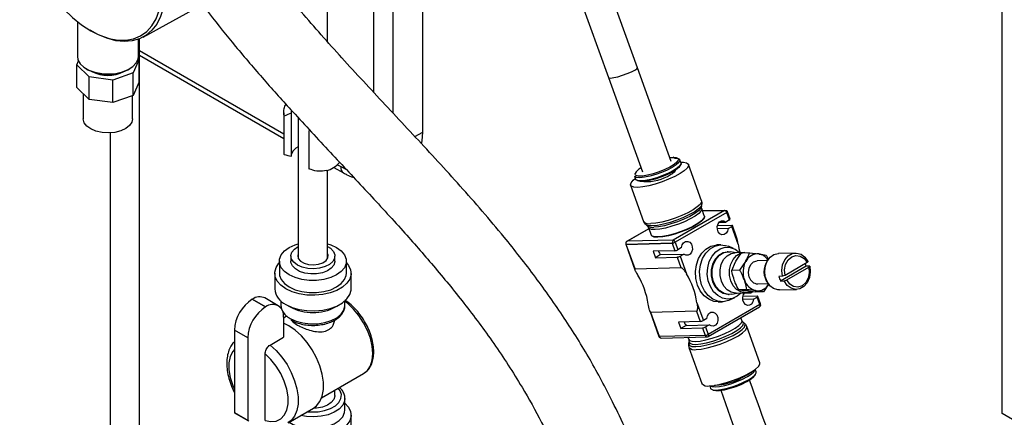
# Model space of a CAD drawing. Header units: inches. Extents: x 0.6 to 33.8, y 0 to 21.7.
# Tile 137 of 204: x 28 to 30.1, y 10.4 to 11.3. Entities that reach past the tile are written whole.
import ezdxf

# ---------------------------------------------------------------- set-up
doc = ezdxf.new("R2010")
doc.units = ezdxf.units.IN
doc.header["$MEASUREMENT"] = 0

msp = doc.modelspace()

# ---------------------------------------------------------------- linework, layer by layer
at = {"color": 7, "linetype": 'Continuous'}
for p, q in [((28.9047, 11.0193), (28.9047, 11.815)), ((28.8007, 11.1036), (28.8007, 11.7826)), ((28.8413, 11.0601), (28.8413, 11.782)), ((28.7021, 11.2115), (28.7021, 11.7021)), ((30.1378, 10.4205), (30.1378, 11.6453)), ((29.3613, 11.1565), (29.2848, 11.3693)), ((29.2233, 11.3484), (29.2998, 11.1356)), ((28.3098, 11.222), (28.4361, 11.2913)), ((28.1695, 11.2549), (28.1695, 11.1809)), ((28.2994, 11.1809), (28.2994, 11.2173)), ((28.3018, 10.2046), (28.3018, 11.2182)), ((28.3018, 11.1934), (28.6088, 11.0161)), ((28.1682, 11.1629), (28.1717, 11.1712)), ((28.3008, 11.1747), (28.2886, 11.1459)), ((28.299, 11.1764), (28.3008, 11.1747)), ((28.3008, 11.1265), (28.3008, 11.1747)), ((28.3018, 11.1834), (28.6088, 11.0061)), ((28.1948, 11.1375), (28.1682, 11.1629)), ((28.1682, 11.1146), (28.1682, 11.1629)), ((28.1885, 11.1543), (28.192, 11.1523)), ((28.2769, 11.1523), (28.2804, 11.1543)), ((29.433, 10.9569), (29.3613, 11.1565)), ((28.2448, 11.1305), (28.1948, 11.1375)), ((28.1948, 11.0893), (28.1948, 11.1375)), ((28.2886, 11.1459), (28.2448, 11.1305)), ((28.2448, 11.0823), (28.2448, 11.1305)), ((28.2886, 11.0977), (28.2886, 11.1459)), ((28.3008, 11.1265), (28.2886, 11.0977)), ((29.2998, 11.1356), (29.3719, 10.9349)), ((28.1948, 11.0893), (28.1682, 11.1146)), ((28.1818, 11.1017), (28.1818, 11.0482)), ((28.2448, 11.0823), (28.1948, 11.0893)), ((28.2886, 11.0977), (28.2448, 11.0823)), ((28.2871, 11.0482), (28.2871, 11.0972)), ((28.6255, 11.0599), (28.6256, 11.0644)), ((28.6088, 11.0607), (28.6088, 10.9746)), ((28.6094, 10.9722), (28.6094, 11.0533)), ((28.6255, 10.9682), (28.6255, 11.0599)), ((28.6396, 11.0503), (28.6396, 10.7508)), ((28.6622, 11.0228), (28.6622, 10.9418)), ((28.2393, 11.018), (28.2393, 10.2046)), ((28.8877, 11.0104), (28.9047, 11.0193)), ((28.6392, 10.9886), (28.6396, 10.9884)), ((28.628, 10.9788), (28.6255, 10.9727)), ((29.4303, 10.9653), (29.437, 10.9658)), ((29.4383, 10.966), (29.4378, 10.966)), ((29.4541, 10.9542), (29.4517, 10.9609)), ((28.7021, 10.7508), (28.7021, 10.9386)), ((28.7154, 10.9446), (28.7361, 10.9326)), ((28.7231, 10.9502), (28.73, 10.9462)), ((28.73, 10.9462), (28.7411, 10.9409)), ((29.452, 10.9476), (29.4536, 10.9507)), ((29.4979, 10.8737), (29.4702, 10.9508)), ((29.3549, 10.9261), (29.3573, 10.9194)), ((29.3599, 10.917), (29.363, 10.9157)), ((29.347, 10.9066), (29.3747, 10.8294)), ((29.4979, 10.861), (29.4985, 10.8656)), ((29.5038, 10.8412), (29.4982, 10.857)), ((29.5467, 10.8531), (29.4372, 10.7899)), ((29.5515, 10.8487), (29.4418, 10.7854)), ((29.5474, 10.8531), (29.5, 10.8518)), ((29.5, 10.8518), (29.5467, 10.8531)), ((29.5573, 10.8327), (29.5515, 10.8487)), ((29.5588, 10.8343), (29.5531, 10.8503)), ((29.386, 10.8141), (29.3388, 10.7869)), ((29.386, 10.8139), (29.3398, 10.7872)), ((29.3794, 10.8227), (29.3828, 10.8197)), ((29.3851, 10.8164), (29.3908, 10.8006)), ((29.5545, 10.8146), (29.5313, 10.814)), ((29.5626, 10.8209), (29.5316, 10.8201)), ((29.5355, 10.8279), (29.5496, 10.8283)), ((29.5573, 10.8327), (29.5496, 10.8283)), ((29.5545, 10.8146), (29.5622, 10.819)), ((29.5757, 10.7814), (29.5622, 10.819)), ((29.5726, 10.796), (29.5637, 10.8206)), ((29.3367, 10.781), (29.3562, 10.7266)), ((29.3377, 10.7811), (29.4351, 10.7837)), ((29.3378, 10.7807), (29.4352, 10.7833)), ((29.3564, 10.7289), (29.3378, 10.7807)), ((29.3388, 10.7869), (29.3392, 10.7871)), ((29.4372, 10.7899), (29.3398, 10.7872)), ((29.4352, 10.7833), (29.441, 10.7673)), ((29.4418, 10.7854), (29.4476, 10.7694)), ((29.4552, 10.7738), (29.4476, 10.7694)), ((29.5392, 10.7796), (29.5303, 10.7794)), ((29.5661, 10.7719), (29.555, 10.7766)), ((28.624, 10.7559), (28.624, 10.7447)), ((28.7177, 10.7447), (28.7177, 10.7559)), ((29.441, 10.7673), (29.3947, 10.766)), ((29.3947, 10.766), (29.3997, 10.7523)), ((29.4108, 10.7588), (29.3997, 10.7523)), ((29.3997, 10.7523), (29.4459, 10.7536)), ((29.4108, 10.7588), (29.4601, 10.7601)), ((29.4459, 10.7536), (29.4538, 10.7316)), ((29.4525, 10.7557), (29.4601, 10.7601)), ((29.4525, 10.7557), (29.466, 10.718)), ((29.5544, 10.7649), (29.5526, 10.7648)), ((29.5714, 10.7629), (29.5591, 10.7646)), ((29.5892, 10.7634), (29.5692, 10.7628)), ((29.5998, 10.7626), (29.5826, 10.7622)), ((29.5998, 10.7626), (29.6196, 10.7604)), ((29.6979, 10.7623), (29.6616, 10.7613)), ((28.5996, 10.7447), (28.5996, 10.7192)), ((28.7421, 10.7192), (28.7421, 10.7447)), ((29.3564, 10.7289), (29.4538, 10.7316)), ((29.5622, 10.7253), (29.5702, 10.7437)), ((29.5794, 10.7258), (29.5918, 10.7443)), ((29.6384, 10.7464), (29.6162, 10.7458)), ((29.6401, 10.7489), (29.6378, 10.7457)), ((29.7206, 10.734), (29.6662, 10.7026)), ((29.7226, 10.742), (29.6755, 10.7148)), ((29.6791, 10.7049), (29.7262, 10.7321)), ((29.728, 10.7342), (29.7206, 10.734)), ((28.5896, 10.7192), (28.5896, 10.686)), ((28.7521, 10.686), (28.7521, 10.7192)), ((29.5794, 10.7258), (29.5622, 10.7253)), ((29.67, 10.7127), (29.6626, 10.7125)), ((29.6176, 10.6966), (29.6397, 10.6972)), ((29.6407, 10.696), (29.6296, 10.6796)), ((29.6391, 10.6979), (29.6416, 10.6948)), ((29.6662, 10.7026), (29.6736, 10.7028)), ((28.597, 10.6502), (28.5687, 10.6666)), ((29.555, 10.6741), (29.5569, 10.6742)), ((29.5581, 10.6625), (29.5689, 10.6678)), ((29.5615, 10.6747), (29.5737, 10.6771)), ((29.5715, 10.677), (29.5916, 10.6776)), ((29.5943, 10.6843), (29.5771, 10.6839)), ((29.6167, 10.6703), (29.5857, 10.6695)), ((29.5896, 10.6773), (29.6037, 10.6777)), ((29.6124, 10.6792), (29.5926, 10.6815)), ((29.6009, 10.6796), (29.6037, 10.6777)), ((29.6073, 10.6798), (29.6037, 10.6777)), ((29.6086, 10.664), (29.6163, 10.6684)), ((29.6296, 10.6796), (29.6124, 10.6792)), ((29.6296, 10.6796), (29.6142, 10.682)), ((29.6221, 10.6524), (29.6163, 10.6684)), ((29.6236, 10.6539), (29.6178, 10.67)), ((29.6637, 10.6836), (29.7001, 10.6846)), ((28.5417, 10.6638), (28.5419, 10.6639)), ((28.5417, 10.6638), (28.57, 10.6475)), ((28.5702, 10.6476), (28.5419, 10.6639)), ((28.5702, 10.6476), (28.57, 10.6475)), ((28.6027, 10.6604), (28.6027, 10.6508)), ((28.6134, 10.6528), (28.6227, 10.6475)), ((28.719, 10.6475), (28.7283, 10.6528)), ((28.739, 10.6508), (28.739, 10.6604)), ((29.4881, 10.6564), (29.5017, 10.6188)), ((29.5117, 10.5847), (29.6214, 10.648)), ((29.6221, 10.6524), (29.5123, 10.589)), ((29.5336, 10.6584), (29.5425, 10.6587)), ((29.6086, 10.664), (29.5854, 10.6634)), ((28.6141, 10.6273), (28.6081, 10.6238)), ((28.6081, 10.6257), (28.6081, 10.5829)), ((29.3876, 10.6391), (29.4072, 10.5846)), ((29.4872, 10.6386), (29.3898, 10.636)), ((29.4084, 10.5843), (29.3898, 10.636)), ((29.4872, 10.6386), (29.4951, 10.6167)), ((29.5838, 10.6188), (29.5815, 10.625)), ((28.6196, 10.6074), (28.6081, 10.613)), ((29.4951, 10.6167), (29.4489, 10.6154)), ((29.4489, 10.6154), (29.4538, 10.6017)), ((29.4649, 10.6082), (29.4538, 10.6017)), ((29.4538, 10.6017), (29.5, 10.603)), ((29.4649, 10.6082), (29.5142, 10.6095)), ((29.5, 10.603), (29.5058, 10.5869)), ((29.5093, 10.6232), (29.5017, 10.6188)), ((29.5066, 10.6051), (29.5142, 10.6095)), ((29.5066, 10.6051), (29.5123, 10.589)), ((29.5895, 10.6124), (29.5861, 10.6155)), ((29.6219, 10.5286), (29.5942, 10.6058)), ((28.5321, 10.5818), (28.5038, 10.5981)), ((28.5038, 10.5981), (28.5038, 10.4225)), ((28.5321, 10.5818), (28.5321, 10.4062)), ((28.5798, 10.5665), (28.6081, 10.5829)), ((29.5058, 10.5869), (29.4084, 10.5843)), ((29.412, 10.5814), (29.5094, 10.584)), ((29.469, 10.5829), (29.4707, 10.5782)), ((29.471, 10.5742), (29.4703, 10.5696)), ((29.471, 10.5615), (29.4987, 10.4844)), ((28.5692, 10.4056), (28.5692, 10.5479)), ((28.6894, 10.4542), (28.7787, 10.5058)), ((29.614, 10.5091), (29.612, 10.5146)), ((29.5152, 10.4798), (29.5172, 10.4743)), ((28.7177, 10.4589), (28.7177, 10.4706)), ((28.739, 10.4283), (28.739, 10.4528)), ((28.5038, 10.4225), (28.5321, 10.4062)), ((28.5347, 10.4046), (28.5038, 10.4225)), ((28.6179, 10.4007), (28.6718, 10.4318)), ((28.7521, 10.3844), (28.7521, 10.4176)), ((30.6851, 10.1045), (30.1378, 10.4205))]:
    msp.add_line(p, q, dxfattribs=at)
at = {"color": 7, "linetype": 'Continuous', "flags": 128}
for points in [[(28.0468, 11.4738), (28.0473, 11.4702), (28.0516, 11.4457), (28.0584, 11.4206), (28.0675, 11.3953), (28.0787, 11.3703), (28.0919, 11.346), (28.1068, 11.3228), (28.1232, 11.301), (28.1408, 11.2811), (28.1594, 11.2633), (28.1786, 11.248), (28.1982, 11.2353), (28.2123, 11.228)], [(28.3565, 11.3124), (28.3558, 11.3039), (28.3524, 11.2836), (28.3466, 11.2654), (28.3385, 11.2496), (28.3282, 11.2363), (28.316, 11.2258), (28.3019, 11.2182), (28.2863, 11.2137), (28.2693, 11.2124), (28.2512, 11.2142), (28.2324, 11.2192), (28.213, 11.2272), (28.1965, 11.2363)], [(28.2123, 11.228), (28.2177, 11.2256), (28.2369, 11.2189), (28.2554, 11.2155), (28.273, 11.2152), (28.2893, 11.2182), (28.3042, 11.2244), (28.3172, 11.2337), (28.3283, 11.2459), (28.3373, 11.2608), (28.3439, 11.2782), (28.3481, 11.2979), (28.3481, 11.2979)], [(28.1695, 11.1809), (28.1709, 11.1733), (28.1756, 11.165), (28.1835, 11.1576), (28.1942, 11.1514), (28.207, 11.1469), (28.2213, 11.1441), (28.2364, 11.1434), (28.2513, 11.1446), (28.2653, 11.1478), (28.2777, 11.1528), (28.2877, 11.1593), (28.2948, 11.167), (28.2988, 11.1754), (28.2994, 11.1809)], [(29.311, 11.1355), (29.3198, 11.1376), (29.3298, 11.1405), (29.3399, 11.1441), (29.3489, 11.1479), (29.3559, 11.1514), (29.3602, 11.1544), (29.3613, 11.1565), (29.3613, 11.1565)], [(29.2998, 11.1356), (29.3005, 11.1349), (29.3043, 11.1346), (29.311, 11.1355)], [(28.2871, 11.0482), (28.2856, 11.041), (28.2807, 11.0336), (28.2725, 11.0272), (28.2618, 11.0223), (28.2493, 11.0191), (28.2357, 11.0179), (28.222, 11.0187), (28.2092, 11.0216), (28.1981, 11.0263), (28.1895, 11.0324), (28.1839, 11.0397), (28.1818, 11.0476), (28.1818, 11.0482)], [(28.902, 10.995), (28.9033, 11.0012), (28.9047, 11.0193)], [(28.6392, 10.9886), (28.6342, 10.9854), (28.628, 10.9788)], [(29.4404, 10.9645), (29.4467, 10.964), (29.4509, 10.9621), (29.4518, 10.959), (29.4494, 10.9548), (29.4438, 10.9498), (29.4355, 10.9444), (29.425, 10.9389), (29.413, 10.9338), (29.4003, 10.9293), (29.3879, 10.9258), (29.3765, 10.9235), (29.3669, 10.9225), (29.3598, 10.923), (29.3557, 10.9249), (29.3549, 10.9261)], [(29.4486, 10.9611), (29.4484, 10.9601), (29.4455, 10.9558), (29.4394, 10.9507), (29.4306, 10.9453), (29.4197, 10.94), (29.4075, 10.935), (29.395, 10.9309), (29.3829, 10.9279), (29.3724, 10.9262), (29.364, 10.926), (29.3586, 10.9272), (29.357, 10.9284)], [(29.437, 10.9658), (29.444, 10.9653), (29.4479, 10.9633), (29.4486, 10.9611)], [(29.4541, 10.9542), (29.4542, 10.9523), (29.4518, 10.9481), (29.4462, 10.9431), (29.4379, 10.9377), (29.4274, 10.9322), (29.4154, 10.9271), (29.4028, 10.9226), (29.3903, 10.9191), (29.3789, 10.9168), (29.3693, 10.9158), (29.3622, 10.9163), (29.3581, 10.9182), (29.3573, 10.9194)], [(29.4537, 10.9554), (29.4593, 10.9554), (29.4661, 10.9542), (29.4698, 10.9516), (29.4702, 10.9479), (29.4672, 10.943), (29.4612, 10.9374), (29.4522, 10.9314), (29.4409, 10.9252), (29.4279, 10.9192), (29.4138, 10.9136), (29.3995, 10.909), (29.3856, 10.9053), (29.373, 10.903), (29.3623, 10.902), (29.3623, 10.902)], [(29.452, 10.9476), (29.4496, 10.9444), (29.4435, 10.9393), (29.4347, 10.9339), (29.4238, 10.9286), (29.4116, 10.9236), (29.399, 10.9195), (29.387, 10.9165), (29.3765, 10.9148), (29.3681, 10.9146), (29.363, 10.9157)], [(29.3623, 10.902), (29.3541, 10.9025), (29.3488, 10.9043), (29.3468, 10.9075), (29.3481, 10.9119), (29.3526, 10.9171), (29.3569, 10.9206)], [(29.357, 10.9284), (29.3563, 10.9299), (29.3565, 10.9316)], [(29.4979, 10.8737), (29.4979, 10.8707), (29.495, 10.8659), (29.4889, 10.8603), (29.4799, 10.8542), (29.4687, 10.848), (29.4556, 10.842), (29.4416, 10.8365), (29.4272, 10.8318), (29.4134, 10.8282), (29.4007, 10.8258), (29.39, 10.8248)], [(29.4984, 10.865), (29.4969, 10.8618), (29.4917, 10.8563), (29.4834, 10.8503), (29.4726, 10.844), (29.4597, 10.8378), (29.4456, 10.8322), (29.431, 10.8273), (29.4169, 10.8235), (29.404, 10.821), (29.3931, 10.82)], [(29.4979, 10.861), (29.4962, 10.8574), (29.4912, 10.8521), (29.4833, 10.8463), (29.4728, 10.8402), (29.4603, 10.8343), (29.4467, 10.8288), (29.4327, 10.8241), (29.419, 10.8204), (29.4066, 10.818), (29.3961, 10.817)], [(29.4981, 10.857), (29.4984, 10.8557), (29.4967, 10.8515), (29.4919, 10.8464), (29.4841, 10.8407), (29.4739, 10.8348), (29.4618, 10.829), (29.4485, 10.8236), (29.4348, 10.8191), (29.4215, 10.8155), (29.4094, 10.8132), (29.3992, 10.8122)], [(29.5038, 10.8412), (29.504, 10.8399), (29.5024, 10.8357), (29.4976, 10.8306), (29.4898, 10.8249), (29.4796, 10.819), (29.4674, 10.8132), (29.4542, 10.8078), (29.4405, 10.8032), (29.4272, 10.7997), (29.4151, 10.7974), (29.4049, 10.7964)], [(29.5041, 10.8405), (29.5043, 10.8393), (29.5026, 10.835), (29.4978, 10.8299), (29.49, 10.8242), (29.4798, 10.8183), (29.4677, 10.8125), (29.4544, 10.8072), (29.4407, 10.8026), (29.4274, 10.7991), (29.4153, 10.7967), (29.4051, 10.7958)], [(29.3931, 10.82), (29.3849, 10.8205), (29.3799, 10.8224)], [(29.3992, 10.8122), (29.3914, 10.8127), (29.3866, 10.8145), (29.3851, 10.8164)], [(29.5545, 10.8146), (29.5532, 10.8089), (29.5502, 10.8043), (29.546, 10.8016), (29.5414, 10.8013), (29.5369, 10.8033), (29.5335, 10.8074), (29.5315, 10.8129), (29.5314, 10.8189), (29.5331, 10.8244), (29.5363, 10.8287), (29.5406, 10.8309), (29.5453, 10.8308), (29.5496, 10.8283)], [(29.5622, 10.819), (29.5628, 10.8194), (29.5633, 10.8198), (29.5636, 10.8201), (29.5637, 10.8204), (29.5637, 10.8206), (29.5635, 10.8208), (29.5631, 10.8209), (29.5626, 10.8209)], [(29.4049, 10.7964), (29.3971, 10.7969), (29.3923, 10.7987), (29.3908, 10.8006)], [(29.4051, 10.7958), (29.3973, 10.7962), (29.3925, 10.7981), (29.3911, 10.7999)], [(28.6205, 10.7156), (28.6105, 10.7228), (28.6036, 10.7311), (28.6, 10.7401), (28.6, 10.7493), (28.6036, 10.7583), (28.6105, 10.7666), (28.6205, 10.7738), (28.6329, 10.7795), (28.6396, 10.7816)], [(28.7021, 10.7816), (28.7088, 10.7795), (28.7212, 10.7738), (28.7312, 10.7666), (28.7381, 10.7583), (28.7417, 10.7493), (28.7417, 10.7401), (28.7381, 10.7311), (28.7312, 10.7228), (28.7212, 10.7156), (28.7088, 10.7099), (28.6944, 10.7059), (28.6788, 10.7038), (28.6629, 10.7038), (28.6473, 10.7059), (28.6329, 10.7099), (28.6205, 10.7156), (28.6205, 10.7156)], [(28.6377, 10.7368), (28.63, 10.7426), (28.6253, 10.7495), (28.624, 10.7568), (28.6262, 10.7641), (28.6317, 10.7707), (28.6396, 10.7761)], [(28.7021, 10.7761), (28.7082, 10.7723), (28.7145, 10.7658), (28.7175, 10.7587), (28.717, 10.7513), (28.7132, 10.7443), (28.7062, 10.7381), (28.6966, 10.7333), (28.685, 10.7301), (28.6725, 10.7289), (28.6598, 10.7296), (28.6479, 10.7323), (28.6377, 10.7368), (28.6377, 10.7368)], [(29.4552, 10.7738), (29.4566, 10.7795), (29.4596, 10.7841), (29.4637, 10.7867), (29.4684, 10.7871), (29.4728, 10.7851), (29.4763, 10.781), (29.4782, 10.7755), (29.4784, 10.7695), (29.4767, 10.7639), (29.4734, 10.7597), (29.4691, 10.7575), (29.4644, 10.7576), (29.4601, 10.7601)], [(29.5336, 10.6584), (29.524, 10.6594), (29.5131, 10.6638), (29.5033, 10.6714), (29.4951, 10.6817), (29.4892, 10.6942), (29.4856, 10.7081), (29.4848, 10.7227), (29.4868, 10.737), (29.4913, 10.7503), (29.4982, 10.7618), (29.5071, 10.7707), (29.5174, 10.7767), (29.5285, 10.7793), (29.5303, 10.7794)], [(29.5581, 10.6625), (29.5554, 10.6613), (29.5442, 10.6587), (29.5329, 10.6597), (29.522, 10.664), (29.5122, 10.6716), (29.5041, 10.6819), (29.4981, 10.6944), (29.4946, 10.7084), (29.4938, 10.7229), (29.4957, 10.7373), (29.5002, 10.7505), (29.5072, 10.762), (29.516, 10.771), (29.5263, 10.7769), (29.5375, 10.7795), (29.5488, 10.7786), (29.555, 10.7766)], [(29.5812, 10.6771), (29.5737, 10.6706), (29.5637, 10.6657), (29.553, 10.6643), (29.5423, 10.6663), (29.5323, 10.6716), (29.5236, 10.68), (29.5167, 10.6908), (29.5122, 10.7034), (29.5102, 10.7171), (29.511, 10.7309), (29.5144, 10.7439), (29.5202, 10.7555), (29.5281, 10.7647), (29.5376, 10.7712), (29.548, 10.7744), (29.5588, 10.7741), (29.5693, 10.7704), (29.5787, 10.7635), (29.5791, 10.7631)], [(28.6396, 10.7611), (28.6384, 10.7567), (28.6397, 10.7506), (28.6444, 10.745), (28.652, 10.7406), (28.6616, 10.7379), (28.6722, 10.7372), (28.6827, 10.7384), (28.6919, 10.7416), (28.6988, 10.7463), (28.7027, 10.7521), (28.7031, 10.7582), (28.7021, 10.7611)], [(29.555, 10.6741), (29.554, 10.6741), (29.5441, 10.6761), (29.5349, 10.6815), (29.5272, 10.69), (29.5217, 10.701), (29.5188, 10.7134), (29.5188, 10.7263), (29.5216, 10.7387), (29.527, 10.7495), (29.5345, 10.7578), (29.5437, 10.7631), (29.5526, 10.7648)], [(29.5615, 10.6747), (29.5559, 10.6742), (29.5459, 10.6761), (29.5367, 10.6816), (29.5291, 10.6901), (29.5236, 10.701), (29.5207, 10.7134), (29.5206, 10.7263), (29.5234, 10.7387), (29.5288, 10.7495), (29.5364, 10.7579), (29.5455, 10.7632), (29.5555, 10.7649), (29.5591, 10.7646)], [(29.5715, 10.677), (29.5705, 10.677), (29.5611, 10.6789), (29.5524, 10.684), (29.5452, 10.6921), (29.54, 10.7024), (29.5373, 10.7142), (29.5372, 10.7264), (29.5398, 10.7381), (29.5449, 10.7483), (29.5521, 10.7562), (29.5607, 10.7612), (29.5692, 10.7628)], [(29.602, 10.68), (29.6, 10.6792), (29.5906, 10.6776), (29.5812, 10.6794), (29.5725, 10.6846), (29.5653, 10.6926), (29.5601, 10.703), (29.5573, 10.7147), (29.5573, 10.7269), (29.5599, 10.7386), (29.565, 10.7488), (29.5722, 10.7568), (29.5808, 10.7617), (29.5902, 10.7634), (29.5965, 10.7625)], [(29.6637, 10.6836), (29.6599, 10.6838), (29.6511, 10.6867), (29.6434, 10.6927), (29.6373, 10.7015), (29.6335, 10.712), (29.6323, 10.7235), (29.6338, 10.7349), (29.6378, 10.7452), (29.6441, 10.7535), (29.652, 10.759), (29.6608, 10.7613), (29.6616, 10.7613)], [(29.67, 10.7127), (29.6687, 10.7249), (29.6704, 10.7369), (29.6751, 10.7477), (29.6821, 10.756), (29.6908, 10.761), (29.7003, 10.7622), (29.7097, 10.7596), (29.718, 10.7533), (29.7244, 10.7441)], [(29.6755, 10.7148), (29.6746, 10.7266), (29.6769, 10.738), (29.6822, 10.7476), (29.6898, 10.7543), (29.6987, 10.7572), (29.7079, 10.7559), (29.7162, 10.7506), (29.7226, 10.742)], [(28.6134, 10.686), (28.6027, 10.6936), (28.595, 10.7024), (28.5906, 10.7118), (28.5897, 10.7216), (28.5924, 10.7313), (28.5985, 10.7405), (28.5996, 10.7417)], [(28.7421, 10.7417), (28.7467, 10.736), (28.7511, 10.7265), (28.752, 10.7167), (28.7493, 10.707), (28.7432, 10.6979), (28.734, 10.6896), (28.722, 10.6827), (28.7077, 10.6774), (28.6919, 10.6739), (28.6751, 10.6723), (28.6581, 10.6728), (28.6417, 10.6754), (28.6266, 10.6798), (28.6134, 10.686)], [(28.7177, 10.7447), (28.7177, 10.7438), (28.7155, 10.7365), (28.71, 10.7298), (28.7017, 10.7243), (28.691, 10.7202), (28.6788, 10.718), (28.6661, 10.7178), (28.6537, 10.7195), (28.6425, 10.7231), (28.6335, 10.7283), (28.6272, 10.7348), (28.6242, 10.7419), (28.624, 10.7447)], [(29.5995, 10.7112), (29.5977, 10.7205), (29.5989, 10.73), (29.6028, 10.7381), (29.6088, 10.7437), (29.6161, 10.7458), (29.6162, 10.7458)], [(29.728, 10.7342), (29.7293, 10.722), (29.7276, 10.7099), (29.7229, 10.6992), (29.7159, 10.6909), (29.7072, 10.6859), (29.6977, 10.6846), (29.6883, 10.6873), (29.68, 10.6935), (29.6736, 10.7028)], [(29.7262, 10.7321), (29.7271, 10.7203), (29.7248, 10.7089), (29.7195, 10.6993), (29.7119, 10.6927), (29.703, 10.6898), (29.6938, 10.6911), (29.6855, 10.6963), (29.6791, 10.7049)], [(28.5996, 10.7192), (28.6, 10.7146), (28.6036, 10.7056), (28.6105, 10.6973), (28.6205, 10.6901), (28.6329, 10.6843), (28.6473, 10.6803), (28.6629, 10.6783), (28.6788, 10.6783), (28.6944, 10.6803), (28.7088, 10.6843), (28.7212, 10.6901), (28.7312, 10.6973), (28.7381, 10.7056), (28.7417, 10.7146), (28.7421, 10.7192)], [(28.6134, 10.6528), (28.6266, 10.6467), (28.6417, 10.6422), (28.6581, 10.6397), (28.6751, 10.6391), (28.6919, 10.6407), (28.7077, 10.6442), (28.722, 10.6495), (28.734, 10.6565), (28.7432, 10.6647), (28.7493, 10.6739), (28.752, 10.6835), (28.7521, 10.686)], [(29.6086, 10.664), (29.6073, 10.6583), (29.6043, 10.6537), (29.6001, 10.651), (29.5955, 10.6507), (29.5911, 10.6527), (29.5876, 10.6568), (29.5856, 10.6623), (29.5855, 10.6683), (29.5872, 10.6738), (29.5899, 10.6775)], [(29.6163, 10.6684), (29.6169, 10.6688), (29.6174, 10.6692), (29.6177, 10.6695), (29.6179, 10.6698), (29.6178, 10.67), (29.6176, 10.6702), (29.6172, 10.6703), (29.6167, 10.6703)], [(28.6027, 10.6508), (28.603, 10.6473), (28.6041, 10.643)], [(28.6227, 10.623), (28.6351, 10.6173), (28.6494, 10.6134), (28.6649, 10.6116), (28.6807, 10.6119), (28.696, 10.6142), (28.7099, 10.6186), (28.7217, 10.6246), (28.7308, 10.6321), (28.7367, 10.6406), (28.7389, 10.6496), (28.739, 10.6508)], [(28.7787, 10.5058), (28.7787, 10.5058), (28.787, 10.5126), (28.7931, 10.5223), (28.7969, 10.5345), (28.7981, 10.5487), (28.7969, 10.5644), (28.7931, 10.5809), (28.787, 10.5977), (28.7787, 10.614), (28.7687, 10.6294), (28.7572, 10.6431), (28.7448, 10.6546), (28.738, 10.6596)], [(29.6214, 10.648), (29.6215, 10.648), (29.6219, 10.6484), (29.6222, 10.6488), (29.6224, 10.6494), (29.6225, 10.6501), (29.6224, 10.6508), (29.6223, 10.6516), (29.6221, 10.6524)], [(29.6221, 10.6524), (29.6227, 10.6528), (29.6232, 10.6531), (29.6235, 10.6535), (29.6236, 10.6538), (29.6236, 10.6539)], [(29.5093, 10.6232), (29.5107, 10.6289), (29.5137, 10.6335), (29.5178, 10.6361), (29.5225, 10.6365), (29.5269, 10.6345), (29.5304, 10.6304), (29.5324, 10.6249), (29.5325, 10.6189), (29.5308, 10.6133), (29.5275, 10.6091), (29.5232, 10.6069), (29.5185, 10.607), (29.5142, 10.6095)], [(28.6718, 10.4318), (28.6785, 10.4368), (28.6857, 10.446), (28.6906, 10.4579), (28.6931, 10.4719), (28.6931, 10.4876), (28.6906, 10.5045), (28.6857, 10.522), (28.6785, 10.5395), (28.6693, 10.5565), (28.6584, 10.5722), (28.6462, 10.5863), (28.6331, 10.5981), (28.6196, 10.6074)], [(29.4848, 10.574), (29.495, 10.5749), (29.5071, 10.5772), (29.5204, 10.5808), (29.5341, 10.5854), (29.5474, 10.5907), (29.5595, 10.5965), (29.5697, 10.6024), (29.5775, 10.6081), (29.5823, 10.6132), (29.584, 10.6175), (29.5838, 10.6188)], [(29.4855, 10.5631), (29.4963, 10.5641), (29.5092, 10.5666), (29.5233, 10.5703), (29.5379, 10.5752), (29.552, 10.5809), (29.5649, 10.5871), (29.5758, 10.5934), (29.584, 10.5994), (29.5892, 10.6048), (29.5909, 10.6094), (29.5895, 10.6124)], [(29.4856, 10.5678), (29.4961, 10.5688), (29.5086, 10.5712), (29.5222, 10.5749), (29.5362, 10.5796), (29.5499, 10.5851), (29.5623, 10.591), (29.5728, 10.5971), (29.5808, 10.6029), (29.5858, 10.6082), (29.5875, 10.6125), (29.5861, 10.6155)], [(29.4863, 10.5569), (29.497, 10.5579), (29.5096, 10.5603), (29.5235, 10.5639), (29.5378, 10.5686), (29.5519, 10.5741), (29.5649, 10.5801), (29.5762, 10.5863), (29.5851, 10.5924), (29.5912, 10.598), (29.5942, 10.6028), (29.5942, 10.6058)], [(29.5123, 10.589), (29.5126, 10.5882), (29.5127, 10.5873), (29.5127, 10.5865), (29.5126, 10.5858), (29.5123, 10.5853), (29.5119, 10.5848), (29.5117, 10.5847)], [(28.5798, 10.5665), (28.5928, 10.5546), (28.6049, 10.5406), (28.6157, 10.5249), (28.6247, 10.5081), (28.6318, 10.4906), (28.6367, 10.4732), (28.6392, 10.4564), (28.6392, 10.4408), (28.6367, 10.4269), (28.6318, 10.4151), (28.6247, 10.4058), (28.6177, 10.4006)], [(29.4703, 10.5696), (29.4703, 10.5689), (29.472, 10.5655), (29.4772, 10.5636), (29.4855, 10.5631)], [(29.4707, 10.5782), (29.4722, 10.5763), (29.477, 10.5744), (29.4848, 10.574)], [(29.471, 10.5742), (29.471, 10.5735), (29.4727, 10.5702), (29.4776, 10.5683), (29.4856, 10.5678)], [(28.5038, 10.5572), (28.5001, 10.5527), (28.4949, 10.542), (28.4922, 10.5288), (28.4922, 10.5137), (28.4949, 10.4974), (28.5001, 10.4805), (28.5038, 10.4718)], [(28.5692, 10.4056), (28.5816, 10.4034), (28.5928, 10.4046), (28.6024, 10.4092), (28.61, 10.4171), (28.6152, 10.4279), (28.6179, 10.4411), (28.6179, 10.4562), (28.6152, 10.4725), (28.61, 10.4893), (28.6024, 10.506), (28.5928, 10.5217), (28.5816, 10.5359), (28.5692, 10.5479)], [(29.514, 10.4798), (29.5247, 10.4807), (29.5373, 10.4831), (29.5512, 10.4867), (29.5656, 10.4914), (29.5796, 10.4969), (29.5926, 10.5029), (29.6039, 10.5091), (29.6129, 10.5152), (29.619, 10.5208), (29.6219, 10.5256), (29.6219, 10.5286)], [(29.5156, 10.4798), (29.5156, 10.4798), (29.5197, 10.4779), (29.5268, 10.4774), (29.5364, 10.4783), (29.5478, 10.4806), (29.5603, 10.4842), (29.5729, 10.4886), (29.5849, 10.4938), (29.5954, 10.4993), (29.6037, 10.5047), (29.6093, 10.5096), (29.6117, 10.5138), (29.6118, 10.5144)], [(29.5172, 10.4743), (29.518, 10.4731), (29.5222, 10.4712), (29.5293, 10.4707), (29.5388, 10.4716), (29.5502, 10.4739), (29.5627, 10.4774), (29.5753, 10.4819), (29.5873, 10.4871), (29.5978, 10.4925), (29.6062, 10.4979), (29.6117, 10.5029), (29.6141, 10.5071), (29.614, 10.5091)], [(29.5224, 10.4708), (29.5226, 10.4707), (29.5281, 10.4695), (29.5364, 10.4697), (29.547, 10.4714), (29.559, 10.4744), (29.5715, 10.4785), (29.5837, 10.4834), (29.5946, 10.4888), (29.6035, 10.4942), (29.6095, 10.4992), (29.6124, 10.5035), (29.6125, 10.5039)], [(28.6592, 10.4245), (28.6672, 10.424), (28.6818, 10.4245), (28.6957, 10.427), (28.7082, 10.4313), (28.7186, 10.4373), (28.7261, 10.4445), (28.7305, 10.4526), (28.7314, 10.461), (28.7287, 10.4693), (28.7249, 10.4747)], [(28.7177, 10.4589), (28.7177, 10.458), (28.7155, 10.4507), (28.71, 10.444), (28.7017, 10.4385), (28.691, 10.4345), (28.6788, 10.4322), (28.6719, 10.4318)], [(28.739, 10.4431), (28.739, 10.4431), (28.7467, 10.4344), (28.7511, 10.4249), (28.752, 10.4151), (28.7493, 10.4054), (28.7432, 10.3963), (28.734, 10.388), (28.722, 10.3811), (28.7077, 10.3758), (28.6919, 10.3722), (28.6751, 10.3707), (28.6581, 10.3712), (28.6417, 10.3738), (28.6266, 10.3782), (28.6134, 10.3844), (28.6027, 10.392), (28.5998, 10.3948)], [(28.739, 10.4525), (28.7383, 10.4471), (28.7342, 10.4382), (28.7267, 10.4302), (28.7161, 10.4234), (28.7032, 10.4181), (28.6885, 10.4148), (28.6728, 10.4135), (28.6571, 10.4143), (28.6451, 10.4164)], [(28.6202, 10.402), (28.6286, 10.3974), (28.6421, 10.3926), (28.6571, 10.3898), (28.6728, 10.389), (28.6885, 10.3903), (28.7032, 10.3937), (28.7161, 10.3989), (28.7267, 10.4057), (28.7342, 10.4137), (28.7383, 10.4226), (28.739, 10.4283)]]:
    msp.add_lwpolyline(points, dxfattribs=at)
at = {"color": 7, "linetype": 'Continuous'}
for centre, radius, start, end in [((28.2345, 11.2333), 0.0914, 242.3307, 297.6693), ((28.2345, 11.2149), 0.0748, 242.9208, 297.0792), ((28.6862, 10.9907), 0.0546, 283.7792, 319.6044), ((28.7442, 10.9444), 0.0143, 172.9984, 235.2987), ((29.3794, 10.9195), 0.0259, 115.3795, 152.1072), ((29.423, 10.9514), 0.0238, 291.8909, 329.378), ((29.3817, 11.0061), 0.0917, 265.7661, 303.1369), ((29.4473, 10.8209), 0.06, 19.0848, 19.7627), ((29.5451, 10.8468), 0.00666, 16.7308, 70.4848), ((29.5508, 10.851), 0.00234, 287.4335, 343.7303), ((29.5484, 10.8487), 0.00492, 19.7627, 43.5843), ((29.5566, 10.8349), 0.00234, 287.4335, 343.7303), ((29.386, 10.8391), 0.0148, 220.7256, 285.9299), ((29.3926, 10.834), 0.0173, 235.6554, 281.7128), ((29.4473, 10.8209), 0.06, 199.7627, 200.4407), ((29.3413, 10.7827), 0.00492, 136.7969, 199.7627), ((29.3375, 10.7817), 0.00106, 218.6897, 287.9658), ((29.3413, 10.7827), 0.00492, 119.9973, 136.7969), ((29.3433, 10.7827), 0.00587, 195.4272, 199.749), ((29.4408, 10.7853), 0.00587, 195.4272, 199.749), ((29.4336, 10.7996), 0.0164, 275.5552, 299.8168), ((29.4354, 10.7835), 0.00662, 16.6324, 70.9524), ((29.7634, 10.8128), 0.1903, 189.4932, 195.4043), ((29.4216, 10.77), 0.0155, 193.5849, 226.2473), ((29.4394, 10.7836), 0.0164, 275.5552, 299.8168), ((29.4443, 10.7699), 0.0164, 275.5552, 299.8168), ((29.6173, 10.7322), 0.0282, 85.2677, 154.727), ((29.6147, 10.7311), 0.0297, 34.0589, 80.4516), ((29.6347, 10.7216), 0.0486, 152.1651, 199.8338), ((29.6713, 10.7227), 0.0406, 145.4935, 217.6216), ((29.6753, 10.7234), 0.0465, 13.2108, 20.7045), ((29.2077, 10.6248), 0.1792, 9.2364, 30.2891), ((29.3113, 10.6276), 0.1792, 9.2364, 30.2891), ((29.6186, 10.7163), 0.0198, 195.2095, 267.0916), ((29.7068, 10.7228), 0.0454, 193.1262, 206.3993), ((29.6207, 10.7143), 0.0329, 196.214, 258.5774), ((29.6166, 10.7097), 0.0278, 264.9922, 330.2834), ((28.5576, 10.642), 0.027, 65.6929, 125.6176), ((28.6298, 10.6897), 0.0404, 185.3293, 245.9908), ((28.5861, 10.5944), 0.0824, 122.6055, 177.3945), ((28.6144, 10.5781), 0.0824, 122.6055, 177.3945), ((28.585, 10.6294), 0.0234, 350.786, 129.2033), ((28.6709, 10.7395), 0.1039, 242.3728, 297.6326), ((29.619, 10.6523), 0.00492, 299.9973, 319.3764), ((29.619, 10.6523), 0.00492, 319.3764, 19.7627), ((28.6414, 10.6595), 0.0411, 210.7217, 242.8412), ((29.4757, 10.6194), 0.0155, 193.5849, 226.2473), ((29.4935, 10.633), 0.0164, 275.5552, 299.8168), ((29.4984, 10.6193), 0.0164, 275.5552, 299.8168), ((29.4118, 10.5863), 0.00492, 199.7627, 271.5576), ((29.408, 10.5853), 0.00106, 218.6897, 287.9658), ((29.4122, 10.5853), 0.00396, 195.3204, 266.9807), ((29.5042, 10.6032), 0.0164, 275.5552, 299.8168), ((29.5096, 10.588), 0.00396, 195.3204, 266.9807), ((29.5093, 10.5889), 0.00492, 271.5576, 299.9973), ((29.4822, 10.5711), 0.0147, 220.2764, 286.0673), ((29.5171, 10.6268), 0.1462, 273.1536, 306.3719), ((29.5099, 10.494), 0.0148, 220.7256, 285.9299)]:
    msp.add_arc(centre, radius, start, end, dxfattribs=at)
for centre, start_param, end_param in [((28.6473, 11.0198), 1.80997, 2.078804), ((28.6473, 11.0118), 4.020697, 4.289531)]:
    msp.add_ellipse(centre, major_axis=(0.0669, 0.0095), ratio=0.65083, start_param=start_param, end_param=end_param, dxfattribs=at)
for points, knots in [([(29.7183, 9.033), (29.7195, 9.0404), (29.7216, 9.0541), (29.7271, 9.0708), (29.7327, 9.0834), (29.7395, 9.0956), (29.7487, 9.1085), (29.7628, 9.1234), (29.7797, 9.1368), (29.7973, 9.1475), (29.8162, 9.1569), (29.8374, 9.1656), (29.8633, 9.174), (29.8926, 9.1816), (29.9266, 9.1883), (29.9651, 9.1943), (30.0086, 9.1994), (30.0528, 9.2036), (30.0956, 9.2072), (30.1361, 9.2107), (30.1753, 9.2144), (30.212, 9.2187), (30.2447, 9.2235), (30.2726, 9.2288), (30.296, 9.234), (30.3179, 9.2396), (30.3408, 9.2463), (30.3667, 9.2551), (30.3954, 9.2666), (30.4257, 9.2812), (30.4545, 9.2977), (30.4795, 9.3148), (30.5036, 9.3338), (30.5278, 9.356), (30.5521, 9.3827), (30.5737, 9.411), (30.5933, 9.441), (30.6123, 9.4753), (30.6317, 9.5169), (30.6483, 9.5601), (30.662, 9.6019), (30.6725, 9.6378), (30.6814, 9.6713), (30.6885, 9.7006), (30.6941, 9.7253), (30.6986, 9.7461), (30.7025, 9.7654), (30.7073, 9.79), (30.7132, 9.8227), (30.7201, 9.8647), (30.7271, 9.9124), (30.7369, 9.9881), (30.7473, 10.0907), (30.7566, 10.219), (30.7634, 10.3607), (30.7676, 10.5151), (30.769, 10.6816), (30.7681, 10.8458), (30.7657, 11.0007), (30.7624, 11.1472), (30.7586, 11.2869), (30.7543, 11.4307), (30.7495, 11.581), (30.7446, 11.7384), (30.7396, 11.9122), (30.7351, 12.0999), (30.7324, 12.2975), (30.7324, 12.4905), (30.7359, 12.6707), (30.7434, 12.837), (30.7549, 12.9901), (30.7723, 13.1361), (30.7951, 13.2772), (30.8162, 13.3931), (30.8329, 13.486), (30.8447, 13.5562), (30.8554, 13.6285), (30.8646, 13.7054), (30.8706, 13.7843), (30.8728, 13.8662), (30.8702, 13.9508), (30.863, 14.025), (30.854, 14.0857), (30.8459, 14.1306), (30.8359, 14.1776), (30.8237, 14.2269), (30.809, 14.2787), (30.7918, 14.3331), (30.7785, 14.3703), (30.7716, 14.3893)], [0, 0, 0, 0, 0.004131, 0.007607, 0.010479, 0.012757, 0.016689, 0.021285, 0.02665, 0.031414, 0.035277, 0.040795, 0.04633, 0.052432, 0.059437, 0.067366, 0.076171, 0.085146, 0.09324, 0.101148, 0.108819, 0.116214, 0.122924, 0.128573, 0.133302, 0.137532, 0.142406, 0.14796, 0.15448, 0.161849, 0.169363, 0.175845, 0.181525, 0.189151, 0.197055, 0.204587, 0.211748, 0.219632, 0.228921, 0.239661, 0.247017, 0.254375, 0.260845, 0.266397, 0.271008, 0.274658, 0.277965, 0.281637, 0.288162, 0.29563, 0.304065, 0.313207, 0.334781, 0.355883, 0.376413, 0.403177, 0.429099, 0.454153, 0.479009, 0.499982, 0.520807, 0.542294, 0.564894, 0.588532, 0.613116, 0.643121, 0.673167, 0.70258, 0.731185, 0.756345, 0.780582, 0.804414, 0.828274, 0.852152, 0.86409, 0.876026, 0.887968, 0.900459, 0.913898, 0.925834, 0.938492, 0.951982, 0.958065, 0.964357, 0.970883, 0.977673, 0.984762, 0.992189, 1, 1, 1, 1]), ([(30.713, 14.3677), (30.7185, 14.3523), (30.7293, 14.3224), (30.7435, 14.2789), (30.7556, 14.2383), (30.7659, 14.2002), (30.7746, 14.1646), (30.7848, 14.1181), (30.7946, 14.0634), (30.8022, 14.0043), (30.8065, 13.955), (30.8088, 13.9125), (30.8097, 13.8729), (30.8094, 13.8337), (30.8081, 13.7945), (30.8057, 13.7551), (30.8004, 13.6918), (30.7896, 13.6069), (30.768, 13.4756), (30.7389, 13.3204), (30.7095, 13.1423), (30.6894, 12.9635), (30.6778, 12.7854), (30.6716, 12.6032), (30.6698, 12.4389), (30.6702, 12.2941), (30.6716, 12.1709), (30.6738, 12.0506), (30.6766, 11.9347), (30.6796, 11.8233), (30.6831, 11.7057), (30.6871, 11.5768), (30.6917, 11.4322), (30.6963, 11.2782), (30.7009, 11.1081), (30.7046, 10.9247), (30.7065, 10.7315), (30.7058, 10.5735), (30.7033, 10.4505), (30.7006, 10.3619), (30.6968, 10.2746), (30.6919, 10.1903), (30.686, 10.1114), (30.6793, 10.0398), (30.6723, 9.9758), (30.665, 9.919), (30.6576, 9.8691), (30.6505, 9.8269), (30.6434, 9.7883), (30.6355, 9.7493), (30.6255, 9.705), (30.6132, 9.6572), (30.5973, 9.6036), (30.5772, 9.5474), (30.5514, 9.492), (30.5216, 9.4442), (30.4898, 9.4058), (30.4619, 9.3801), (30.4383, 9.3622), (30.4183, 9.3489), (30.3957, 9.3361), (30.3727, 9.325), (30.3519, 9.3164), (30.3298, 9.3084), (30.3041, 9.3004), (30.272, 9.2924), (30.2334, 9.2848), (30.1867, 9.2783), (30.1315, 9.2729), (30.0716, 9.2679), (30.0103, 9.2625), (29.95, 9.2555), (29.8967, 9.2466), (29.8536, 9.2363), (29.8205, 9.2261), (29.7912, 9.2144), (29.7627, 9.2002), (29.7339, 9.1812), (29.7124, 9.1618), (29.698, 9.1448), (29.6896, 9.1332), (29.6808, 9.1192), (29.6715, 9.1005), (29.6619, 9.0746), (29.6583, 9.0528), (29.6563, 9.0407)], [0, 0, 0, 0, 0.006372, 0.012339, 0.017937, 0.023199, 0.028151, 0.032815, 0.042768, 0.051387, 0.058477, 0.064572, 0.070556, 0.076634, 0.08282, 0.089128, 0.095568, 0.113718, 0.131672, 0.163007, 0.194244, 0.222262, 0.250503, 0.278743, 0.307081, 0.325984, 0.344789, 0.363013, 0.38048, 0.397133, 0.413271, 0.433526, 0.45531, 0.478574, 0.503248, 0.532677, 0.562475, 0.592472, 0.606631, 0.620775, 0.634883, 0.648912, 0.662114, 0.674176, 0.685132, 0.695019, 0.703871, 0.711722, 0.717853, 0.725196, 0.733731, 0.743402, 0.753684, 0.766912, 0.780186, 0.793155, 0.804942, 0.815686, 0.820658, 0.82637, 0.832874, 0.839048, 0.844231, 0.848448, 0.855075, 0.862211, 0.869994, 0.879918, 0.891043, 0.90307, 0.915102, 0.926896, 0.938296, 0.94605, 0.952768, 0.958531, 0.964487, 0.971103, 0.978317, 0.980827, 0.983383, 0.986054, 0.989596, 0.994232, 1, 1, 1, 1]), ([(28.1284, 12.185), (28.1285, 12.1713), (28.1287, 12.145), (28.1301, 12.1071), (28.1322, 12.0719), (28.1353, 12.0342), (28.1395, 11.9949), (28.1452, 11.9537), (28.1513, 11.9173), (28.1573, 11.886), (28.1626, 11.8612), (28.1671, 11.842), (28.171, 11.8262), (28.175, 11.8105), (28.1798, 11.7926), (28.186, 11.7712), (28.1935, 11.7465), (28.2047, 11.7125), (28.2198, 11.6709), (28.2387, 11.6245), (28.26, 11.577), (28.2833, 11.53), (28.3084, 11.4838), (28.3337, 11.4407), (28.3642, 11.3921), (28.4029, 11.3352), (28.4515, 11.2696), (28.5064, 11.2011), (28.5658, 11.1317), (28.6331, 11.0568), (28.7066, 10.9777), (28.7854, 10.8938), (28.8591, 10.8137), (28.9281, 10.7349), (28.9931, 10.6556), (29.0568, 10.57), (29.1121, 10.4851), (29.1567, 10.405), (29.1906, 10.3354), (29.2179, 10.2724), (29.2408, 10.2138), (29.2594, 10.1614), (29.2757, 10.1115), (29.2902, 10.0634), (29.3045, 10.0118), (29.3186, 9.9555), (29.3328, 9.8924), (29.3471, 9.8201), (29.3602, 9.7417), (29.3718, 9.6584), (29.3813, 9.5712), (29.3888, 9.4775), (29.3929, 9.3936), (29.3946, 9.3212), (29.3949, 9.2613), (29.3939, 9.2007), (29.3917, 9.1395), (29.3881, 9.0784), (29.3832, 9.0175), (29.3788, 8.979), (29.3765, 8.9594)], [0, 0, 0, 0, 0.012099, 0.023378, 0.033869, 0.043602, 0.057425, 0.069522, 0.081263, 0.090946, 0.098636, 0.104379, 0.10899, 0.113519, 0.119192, 0.125988, 0.133887, 0.142866, 0.158855, 0.174453, 0.188946, 0.206696, 0.222626, 0.237138, 0.252439, 0.275049, 0.299699, 0.326294, 0.353848, 0.380656, 0.414593, 0.447222, 0.478698, 0.505861, 0.533658, 0.562075, 0.591164, 0.613294, 0.633072, 0.650494, 0.665566, 0.680724, 0.69252, 0.705128, 0.718549, 0.732781, 0.748713, 0.767189, 0.788186, 0.808588, 0.830828, 0.85484, 0.880545, 0.895968, 0.911913, 0.92838, 0.945381, 0.962944, 0.981123, 1, 1, 1, 1]), ([(29.5484, 9.21), (29.5487, 9.2252), (29.5494, 9.2599), (29.5491, 9.3272), (29.547, 9.4093), (29.5421, 9.4991), (29.5354, 9.5813), (29.5276, 9.6554), (29.519, 9.7225), (29.5056, 9.8123), (29.4845, 9.9263), (29.4517, 10.0636), (29.412, 10.1961), (29.365, 10.3239), (29.3142, 10.4372), (29.2608, 10.5372), (29.2057, 10.6257), (29.1443, 10.7126), (29.0702, 10.8068), (28.9843, 10.9059), (28.8891, 11.0092), (28.795, 11.1094), (28.7044, 11.2078), (28.6197, 11.3057), (28.5552, 11.3881), (28.508, 11.455), (28.4748, 11.5059), (28.4439, 11.5578), (28.4153, 11.6109), (28.3897, 11.6644), (28.3717, 11.7072), (28.3599, 11.7381), (28.3531, 11.7569), (28.3471, 11.774), (28.3421, 11.7895), (28.3377, 11.8035), (28.3332, 11.8183), (28.3282, 11.8358), (28.3222, 11.8581), (28.3156, 11.8853), (28.3084, 11.9183), (28.302, 11.9523), (28.2966, 11.9863), (28.2923, 12.0193), (28.2885, 12.0556), (28.2854, 12.0954), (28.2833, 12.1389), (28.283, 12.1694), (28.2829, 12.1853)], [0, 0, 0, 0, 0.013224, 0.030315, 0.057313, 0.082124, 0.104676, 0.124902, 0.142754, 0.159542, 0.198409, 0.236163, 0.273235, 0.309928, 0.346348, 0.374335, 0.403333, 0.433362, 0.464481, 0.506379, 0.548441, 0.590698, 0.632844, 0.67445, 0.715523, 0.735928, 0.75638, 0.776908, 0.79754, 0.818311, 0.838165, 0.845688, 0.852585, 0.858848, 0.864468, 0.869434, 0.874031, 0.88053, 0.888199, 0.897766, 0.909291, 0.922854, 0.933077, 0.944288, 0.95653, 0.969855, 0.984322, 1, 1, 1, 1]), ([(28.6094, 11.0533), (28.609, 11.059), (28.6082, 11.0687), (28.6121, 11.076), (28.6136, 11.0789)], [0, 0, 0, 0, 0.59895, 1, 1, 1, 1]), ([(28.6092, 10.9746), (28.6091, 10.9742), (28.6088, 10.9732), (28.6092, 10.9726), (28.6094, 10.9722)], [0, 0, 0, 0, 0.444547, 1, 1, 1, 1]), ([(28.6992, 10.9377), (28.6939, 10.9368), (28.6833, 10.9351), (28.6706, 10.9384), (28.6638, 10.9411), (28.6622, 10.9418)], [0, 0, 0, 0, 0.436721, 0.870339, 1, 1, 1, 1]), ([(28.7362, 10.9328), (28.7385, 10.9315), (28.7449, 10.9277), (28.7521, 10.9245), (28.7571, 10.9233), (28.7577, 10.9232)], [0, 0, 0, 0, 0.330551, 0.91739, 1, 1, 1, 1]), ([(29.4981, 10.8646), (29.4983, 10.8652), (29.4992, 10.8676), (29.4991, 10.8714), (29.4978, 10.8736), (29.4976, 10.874)], [0, 0, 0, 0, 0.217988, 0.874249, 1, 1, 1, 1]), ([(29.4984, 10.8571), (29.4981, 10.8578), (29.4975, 10.8592), (29.4977, 10.86), (29.4979, 10.8605)], [0, 0, 0, 0, 0.453888, 1, 1, 1, 1]), ([(29.5467, 10.8531), (29.5468, 10.8531), (29.547, 10.8531), (29.5473, 10.8531), (29.5474, 10.8531)], [0, 0, 0, 0, 0.797651, 1, 1, 1, 1]), ([(29.5474, 10.8531), (29.5476, 10.8531), (29.5482, 10.8531), (29.5492, 10.8531), (29.5503, 10.8529), (29.5513, 10.8526), (29.5518, 10.8522), (29.552, 10.8521)], [0, 0, 0, 0, 0.152082, 0.338505, 0.527965, 0.755403, 1, 1, 1, 1]), ([(29.3747, 10.8299), (29.3748, 10.8296), (29.3751, 10.8271), (29.3775, 10.8241), (29.3798, 10.8226), (29.3804, 10.8222)], [0, 0, 0, 0, 0.087884, 0.766177, 1, 1, 1, 1]), ([(29.3832, 10.8193), (29.3834, 10.8191), (29.384, 10.8188), (29.3846, 10.8172), (29.3849, 10.8162)], [0, 0, 0, 0, 0.355383, 1, 1, 1, 1]), ([(29.5757, 10.7814), (29.5751, 10.7847), (29.5744, 10.7889), (29.5733, 10.7937), (29.5728, 10.7953), (29.5726, 10.7959)], [0, 0, 0, 0, 0.660779, 0.853156, 1, 1, 1, 1]), ([(29.3392, 10.7871), (29.339, 10.787), (29.3385, 10.7868), (29.3377, 10.7861), (29.337, 10.7852), (29.3365, 10.7841), (29.3364, 10.783), (29.3366, 10.782), (29.3369, 10.7814), (29.3373, 10.7811), (29.3376, 10.7811), (29.3377, 10.7811)], [0, 0, 0, 0, 0.095879, 0.213321, 0.332709, 0.477012, 0.634138, 0.76341, 0.864003, 0.946739, 1, 1, 1, 1]), ([(29.3398, 10.7872), (29.3396, 10.7872), (29.3394, 10.7872), (29.3392, 10.7871), (29.3392, 10.7871)], [0, 0, 0, 0, 0.839091, 1, 1, 1, 1]), ([(29.4351, 10.7837), (29.4352, 10.7838), (29.4355, 10.7838), (29.436, 10.7842), (29.4364, 10.7849), (29.4369, 10.7859), (29.4374, 10.7871), (29.4377, 10.7883), (29.4379, 10.7891), (29.4378, 10.7896), (29.4377, 10.7897), (29.4376, 10.7898)], [0, 0, 0, 0, 0.078258, 0.156255, 0.264466, 0.400964, 0.539204, 0.694936, 0.851476, 0.951071, 1, 1, 1, 1]), ([(29.4376, 10.7898), (29.4375, 10.7898), (29.4374, 10.7899), (29.4372, 10.7899), (29.4372, 10.7899)], [0, 0, 0, 0, 0.839006, 1, 1, 1, 1]), ([(29.5702, 10.7437), (29.5705, 10.7441), (29.5739, 10.7503), (29.5784, 10.7565), (29.5826, 10.7622)], [0, 0, 0, 0, 0.070261, 1, 1, 1, 1]), ([(29.5918, 10.7443), (29.592, 10.7447), (29.5954, 10.7509), (29.5977, 10.757), (29.5998, 10.7626)], [0, 0, 0, 0, 0.070261, 1, 1, 1, 1]), ([(29.6196, 10.7604), (29.62, 10.7603), (29.626, 10.7595), (29.6307, 10.7587), (29.6351, 10.758)], [0, 0, 0, 0, 0.070261, 1, 1, 1, 1]), ([(29.6351, 10.758), (29.6361, 10.7562), (29.6378, 10.7531), (29.6392, 10.7499), (29.6398, 10.7485)], [0, 0, 0, 0, 0.5577053, 1, 1, 1, 1]), ([(29.3624, 10.7152), (29.3609, 10.7178), (29.3588, 10.7212), (29.3568, 10.7251), (29.3561, 10.7268), (29.3558, 10.728), (29.3558, 10.7285), (29.356, 10.7289), (29.3563, 10.7289), (29.3564, 10.7289)], [0, 0, 0, 0, 0.507092, 0.655189, 0.809955, 0.872603, 0.935658, 0.969865, 1, 1, 1, 1]), ([(29.4538, 10.7316), (29.454, 10.7316), (29.4543, 10.7315), (29.455, 10.7312), (29.4566, 10.7301), (29.461, 10.7259), (29.4638, 10.7215), (29.466, 10.718)], [0, 0, 0, 0, 0.031969, 0.071566, 0.138547, 0.322557, 1, 1, 1, 1]), ([(29.7244, 10.7441), (29.724, 10.7436), (29.7234, 10.7429), (29.7228, 10.7422), (29.7226, 10.742)], [0, 0, 0, 0, 0.776375, 1, 1, 1, 1]), ([(29.7262, 10.7321), (29.7263, 10.7323), (29.7269, 10.733), (29.7275, 10.7337), (29.728, 10.7342)], [0, 0, 0, 0, 0.223625, 1, 1, 1, 1]), ([(29.5675, 10.7045), (29.5658, 10.7098), (29.5637, 10.7168), (29.5625, 10.7236), (29.5622, 10.7253)], [0, 0, 0, 0, 0.742482, 1, 1, 1, 1]), ([(29.5891, 10.7051), (29.5869, 10.7103), (29.5841, 10.7174), (29.5804, 10.7241), (29.5794, 10.7258)], [0, 0, 0, 0, 0.742482, 1, 1, 1, 1]), ([(29.6755, 10.7148), (29.6751, 10.7147), (29.6733, 10.7139), (29.6714, 10.7132), (29.67, 10.7127)], [0, 0, 0, 0, 0.223625, 1, 1, 1, 1]), ([(29.5771, 10.6839), (29.5745, 10.6888), (29.5708, 10.6956), (29.5682, 10.7027), (29.5675, 10.7045)], [0, 0, 0, 0, 0.731393, 1, 1, 1, 1]), ([(29.5943, 10.6843), (29.5934, 10.6893), (29.5921, 10.6962), (29.5897, 10.7032), (29.5891, 10.7051)], [0, 0, 0, 0, 0.731393, 1, 1, 1, 1]), ([(29.6736, 10.7028), (29.675, 10.7033), (29.6768, 10.7041), (29.6786, 10.7048), (29.6791, 10.7049)], [0, 0, 0, 0, 0.776375, 1, 1, 1, 1]), ([(29.5926, 10.6815), (29.5922, 10.6815), (29.5862, 10.6823), (29.5815, 10.6831), (29.5771, 10.6839)], [0, 0, 0, 0, 0.070261, 1, 1, 1, 1]), ([(29.6142, 10.682), (29.6137, 10.6821), (29.6077, 10.6829), (29.6008, 10.6836), (29.5943, 10.6843)], [0, 0, 0, 0, 0.070261, 1, 1, 1, 1]), ([(28.6029, 10.6517), (28.6028, 10.6513), (28.6024, 10.6493), (28.6031, 10.6473), (28.6036, 10.6456)], [0, 0, 0, 0, 0.182818, 1, 1, 1, 1]), ([(28.6242, 10.6195), (28.6262, 10.6185), (28.6319, 10.6154), (28.6426, 10.6117), (28.6566, 10.6089), (28.6712, 10.608), (28.6857, 10.609), (28.6997, 10.6118), (28.7124, 10.6164), (28.7232, 10.6228), (28.7315, 10.6304), (28.7367, 10.6388), (28.7391, 10.6459), (28.7387, 10.6501), (28.7386, 10.6513)], [0, 0, 0, 0, 0.049897, 0.143484, 0.236843, 0.32997, 0.423086, 0.516437, 0.610303, 0.704984, 0.800483, 0.885161, 0.966837, 1, 1, 1, 1]), ([(28.7785, 10.506), (28.7794, 10.5064), (28.7834, 10.5082), (28.7891, 10.5142), (28.7951, 10.5235), (28.799, 10.535), (28.8006, 10.5482), (28.8, 10.5628), (28.7972, 10.5783), (28.7921, 10.5941), (28.7851, 10.6096), (28.7764, 10.6243), (28.7663, 10.6379), (28.7549, 10.6497), (28.7456, 10.6578), (28.74, 10.661), (28.7386, 10.6618)], [0, 0, 0, 0, 0.018638, 0.094033, 0.169425, 0.246626, 0.32603, 0.40673, 0.487712, 0.568543, 0.649215, 0.729823, 0.810492, 0.891319, 0.972447, 1, 1, 1, 1]), ([(29.3898, 10.636), (29.3897, 10.636), (29.3894, 10.6361), (29.3888, 10.6366), (29.388, 10.638), (29.3861, 10.6437), (29.3853, 10.6492), (29.3846, 10.6536)], [0, 0, 0, 0, 0.031969, 0.071566, 0.138547, 0.322557, 1, 1, 1, 1]), ([(29.4881, 10.6564), (29.4886, 10.6532), (29.4892, 10.649), (29.4891, 10.6438), (29.4888, 10.6416), (29.4884, 10.64), (29.488, 10.6392), (29.4876, 10.6387), (29.4873, 10.6387), (29.4872, 10.6386)], [0, 0, 0, 0, 0.507092, 0.655189, 0.809955, 0.872603, 0.935658, 0.969865, 1, 1, 1, 1]), ([(28.6248, 10.6216), (28.6248, 10.621), (28.6248, 10.6185), (28.6302, 10.6138), (28.6404, 10.6074), (28.6533, 10.6015), (28.6676, 10.5967), (28.683, 10.594), (28.6977, 10.5952), (28.7088, 10.6014), (28.7155, 10.6101), (28.7166, 10.6167), (28.7172, 10.6197)], [0, 0, 0, 0, 0.033908, 0.154287, 0.264632, 0.366494, 0.47134, 0.586511, 0.707082, 0.815988, 0.914639, 1, 1, 1, 1]), ([(29.5856, 10.616), (29.5854, 10.6162), (29.5847, 10.6166), (29.5842, 10.6181), (29.584, 10.619)], [0, 0, 0, 0, 0.442777, 1, 1, 1, 1]), ([(29.594, 10.6058), (29.5931, 10.6077), (29.5918, 10.6108), (29.5893, 10.6125), (29.5883, 10.6131)], [0, 0, 0, 0, 0.625981, 1, 1, 1, 1]), ([(28.5038, 10.5736), (28.5017, 10.5713), (28.4968, 10.566), (28.4918, 10.5555), (28.4883, 10.5426), (28.4871, 10.528), (28.4882, 10.5121), (28.4917, 10.4956), (28.4968, 10.4799), (28.5016, 10.4702), (28.5038, 10.4658)], [0, 0, 0, 0, 0.096179, 0.2194585, 0.347488, 0.480513, 0.6165405, 0.7532131, 0.8894893, 1, 1, 1, 1]), ([(28.5692, 10.5479), (28.5693, 10.5493), (28.5695, 10.5522), (28.5713, 10.557), (28.5737, 10.5609), (28.5765, 10.5642), (28.5785, 10.5658), (28.5798, 10.5665), (28.5798, 10.5665)], [0, 0, 0, 0, 0.20575, 0.428065, 0.646229, 0.782174, 0.990803, 1, 1, 1, 1]), ([(29.4708, 10.5706), (29.4705, 10.5696), (29.4696, 10.5669), (29.4705, 10.5637), (29.471, 10.5617)], [0, 0, 0, 0, 0.368792, 1, 1, 1, 1]), ([(29.4706, 10.578), (29.4708, 10.5775), (29.4714, 10.5763), (29.4712, 10.5754), (29.471, 10.5748)], [0, 0, 0, 0, 0.347455, 1, 1, 1, 1]), ([(29.7699, 10.0193), (29.7421, 10.0965), (29.6855, 10.254), (29.6289, 10.4115), (29.6, 10.492)], [0, 0, 0, 0, 0.489546, 1, 1, 1, 1]), ([(28.7389, 10.4524), (28.7389, 10.4526), (28.7395, 10.4558), (28.7376, 10.4622), (28.7339, 10.4702), (28.7295, 10.4744), (28.7276, 10.4763)], [0, 0, 0, 0, 0.019821, 0.375642, 0.728019, 1, 1, 1, 1]), ([(29.5388, 10.4702), (29.5658, 10.3951), (29.6223, 10.2378), (29.6788, 10.0805), (29.7083, 9.9984)], [0, 0, 0, 0, 0.4780014, 1, 1, 1, 1])]:
    msp.add_open_spline(points, degree=3, knots=knots, dxfattribs=at)

doc.saveas('drawing.dxf')
